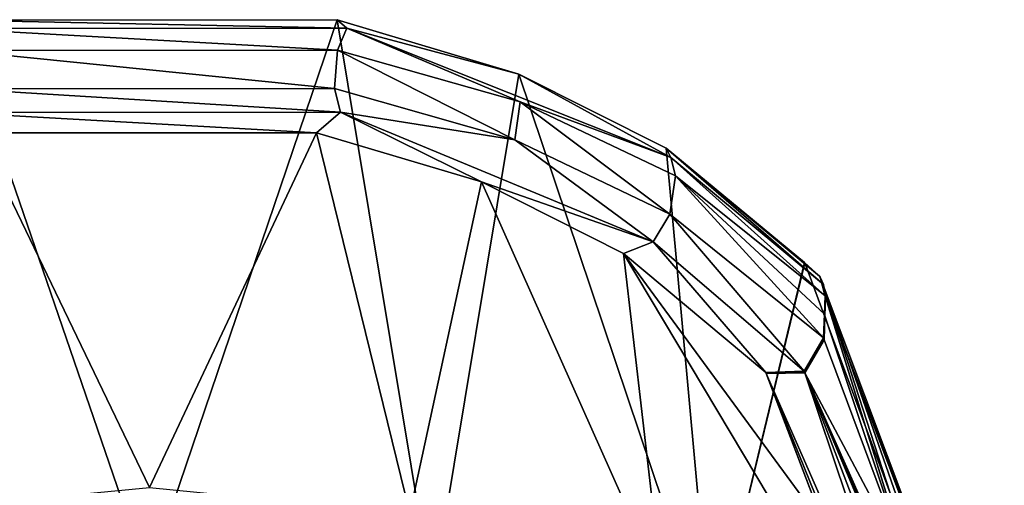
# Model space of a CAD drawing. Header units: millimetres. Extents: x -348 to 175, y 0 to 247.
# Tile 85 of 196: x -153 to -128, y 97 to 109. Entities that reach past the tile are written whole.
import ezdxf

# ---------------------------------------------------------------- set-up
doc = ezdxf.new("R2010")
doc.units = ezdxf.units.MM
doc.header["$LTSCALE"] = 65.185185
for name, color, linetype in [('1906', 7, 'CONTINUOUS'), ('1908', 7, 'CONTINUOUS'), ('1909', 7, 'CONTINUOUS'), ('1923', 7, 'CONTINUOUS'), ('1924', 7, 'CONTINUOUS'), ('1929', 7, 'CONTINUOUS'), ('1931', 7, 'CONTINUOUS'), ('1933', 7, 'CONTINUOUS'), ('1934', 7, 'CONTINUOUS'), ('1936', 7, 'CONTINUOUS'), ('1937', 7, 'CONTINUOUS')]:
    doc.layers.add(name, color=color, linetype=linetype)

msp = doc.modelspace()

# ---------------------------------------------------------------- linework, layer by layer
at = {"layer": '1906', "linetype": 'CONTINUOUS'}
for points in [[(-132.633, 102.3, 70.082), (-132.649, 101.817, 70.314), (-130.461, 95.28, 37.568), (-132.633, 102.3, 70.082)], [(-130.409, 96.391, 36.784), (-132.633, 102.3, 70.082), (-130.461, 95.28, 37.568), (-130.409, 96.391, 36.784)], [(-132.649, 101.817, 70.314), (-132.666, 101.205, 70.57), (-130.461, 95.28, 37.568), (-132.649, 101.817, 70.314)]]:
    msp.add_3dface(points, dxfattribs=at)
at = {"layer": '1908', "linetype": 'CONTINUOUS'}
for points in [[(-150, 95.123, 0), (-157.291, 94.667, 0.161), (-154.899, 109.401, 83.133), (-150, 95.123, 0)], [(-145.154, 109.411, 83.147), (-150, 95.123, 0), (-154.899, 109.401, 83.133), (-145.154, 109.411, 83.147)], [(-142.709, 94.667, 0.161), (-150, 95.123, 0), (-145.154, 109.411, 83.147), (-142.709, 94.667, 0.161)], [(-140.496, 108.017, 81.229), (-142.709, 94.667, 0.161), (-145.154, 109.411, 83.147), (-140.496, 108.017, 81.229)], [(-135.548, 93.306, 0.635), (-142.709, 94.667, 0.161), (-140.496, 108.017, 81.229), (-135.548, 93.306, 0.635)], [(-136.714, 106.12, 78.111), (-135.548, 93.306, 0.635), (-140.496, 108.017, 81.229), (-136.714, 106.12, 78.111)], [(-133.168, 103.189, 69.97), (-135.548, 93.306, 0.635), (-136.714, 106.12, 78.111), (-133.168, 103.189, 69.97)], [(-133.161, 103.174, 69.892), (-135.548, 93.306, 0.635), (-133.168, 103.189, 69.97), (-133.161, 103.174, 69.892)], [(-130.978, 97.273, 36.502), (-135.548, 93.306, 0.635), (-133.161, 103.174, 69.892), (-130.978, 97.273, 36.502)]]:
    msp.add_3dface(points, dxfattribs=at)
at = {"layer": '1909', "linetype": 'CONTINUOUS'}
for points in [[(-156.648, 96.773, 29.648), (-149.962, 97.413, 30.264), (-154.344, 106.508, 83.714), (-156.648, 96.773, 29.648)], [(-154.344, 106.508, 83.714), (-149.962, 97.413, 30.264), (-145.685, 106.514, 83.721), (-154.344, 106.508, 83.714)], [(-149.962, 97.413, 30.264), (-143.285, 96.76, 29.64), (-145.685, 106.514, 83.721), (-149.962, 97.413, 30.264)], [(-145.685, 106.514, 83.721), (-143.285, 96.76, 29.64), (-141.449, 105.253, 81.948), (-145.685, 106.514, 83.721)], [(-143.285, 96.76, 29.64), (-136.821, 94.87, 27.706), (-141.449, 105.253, 81.948), (-143.285, 96.76, 29.64)], [(-141.449, 105.253, 81.948), (-136.821, 94.87, 27.706), (-137.815, 103.42, 78.93), (-141.449, 105.253, 81.948)], [(-136.821, 94.87, 27.706), (-130.998, 92.001, 24.301), (-137.815, 103.42, 78.93), (-136.821, 94.87, 27.706)], [(-130.998, 92.001, 24.301), (-132.654, 96.377, 48.652), (-137.815, 103.42, 78.93), (-130.998, 92.001, 24.301)], [(-134.163, 100.363, 70.741), (-137.815, 103.42, 78.93), (-132.654, 96.377, 48.652), (-134.163, 100.363, 70.741)], [(-134.156, 100.351, 70.684), (-134.163, 100.363, 70.741), (-132.654, 96.377, 48.652), (-134.156, 100.351, 70.684)], [(-134.152, 100.341, 70.626), (-134.156, 100.351, 70.684), (-132.654, 96.377, 48.652), (-134.152, 100.341, 70.626)]]:
    msp.add_3dface(points, dxfattribs=at)
at = {"layer": '1923', "linetype": 'CONTINUOUS'}
for points in [[(-130.461, 95.28, 37.568), (-132.666, 101.205, 70.57), (-133.164, 100.359, 70.689), (-130.461, 95.28, 37.568)], [(-133.164, 100.359, 70.689), (-134.152, 100.341, 70.626), (-129.91, 90.667, 17.291), (-133.164, 100.359, 70.689)], [(-134.152, 100.341, 70.626), (-132.654, 96.377, 48.652), (-130.527, 91.393, 21.382), (-134.152, 100.341, 70.626)], [(-129.91, 90.667, 17.291), (-134.152, 100.341, 70.626), (-130.527, 91.393, 21.382), (-129.91, 90.667, 17.291)], [(-128.049, 88.828, 1.467), (-130.461, 95.28, 37.568), (-133.164, 100.359, 70.689), (-128.049, 88.828, 1.467)], [(-128.049, 88.828, 1.467), (-133.164, 100.359, 70.689), (-128.184, 88.875, 3.071), (-128.049, 88.828, 1.467)], [(-128.184, 88.875, 3.071), (-133.164, 100.359, 70.689), (-128.417, 89.07, 5.375), (-128.184, 88.875, 3.071)], [(-128.417, 89.07, 5.375), (-133.164, 100.359, 70.689), (-129.151, 89.828, 11.673), (-128.417, 89.07, 5.375)], [(-129.151, 89.828, 11.673), (-133.164, 100.359, 70.689), (-129.91, 90.667, 17.291), (-129.151, 89.828, 11.673)]]:
    msp.add_3dface(points, dxfattribs=at)
at = {"layer": '1924', "linetype": 'CONTINUOUS'}
for points in [[(-130.978, 97.273, 36.502), (-133.161, 103.174, 69.892), (-132.772, 102.812, 69.982), (-130.978, 97.273, 36.502)], [(-132.772, 102.812, 69.982), (-132.633, 102.3, 70.082), (-128.222, 90.703, 1.478), (-132.772, 102.812, 69.982)], [(-128.673, 91.065, 1.383), (-130.978, 97.273, 36.502), (-132.772, 102.812, 69.982), (-128.673, 91.065, 1.383)], [(-128.673, 91.065, 1.383), (-132.772, 102.812, 69.982), (-128.222, 90.703, 1.478), (-128.673, 91.065, 1.383)], [(-132.633, 102.3, 70.082), (-130.409, 96.391, 36.784), (-128.222, 90.703, 1.478), (-132.633, 102.3, 70.082)]]:
    msp.add_3dface(points, dxfattribs=at)
at = {"layer": '1929', "linetype": 'CONTINUOUS'}
for points in [[(-145.142, 108.627, 84.293), (-154.888, 108.621, 84.285), (-145.221, 107.647, 84.488), (-145.142, 108.627, 84.293)], [(-145.221, 107.647, 84.488), (-154.888, 108.621, 84.285), (-154.807, 107.642, 84.481), (-145.221, 107.647, 84.488)], [(-140.593, 106.332, 82.602), (-145.142, 108.627, 84.293), (-145.221, 107.647, 84.488), (-140.593, 106.332, 82.602)], [(-140.456, 107.306, 82.341), (-145.142, 108.627, 84.293), (-140.593, 106.332, 82.602), (-140.456, 107.306, 82.341)], [(-136.623, 104.422, 79.393), (-140.456, 107.306, 82.341), (-140.593, 106.332, 82.602), (-136.623, 104.422, 79.393)], [(-136.478, 105.41, 79.04), (-140.456, 107.306, 82.341), (-136.623, 104.422, 79.393), (-136.478, 105.41, 79.04)], [(-132.682, 101.249, 70.738), (-136.478, 105.41, 79.04), (-136.623, 104.422, 79.393), (-132.682, 101.249, 70.738)], [(-132.643, 102.333, 70.194), (-136.478, 105.41, 79.04), (-132.662, 101.861, 70.451), (-132.643, 102.333, 70.194)], [(-132.662, 101.861, 70.451), (-136.478, 105.41, 79.04), (-132.682, 101.249, 70.738), (-132.662, 101.861, 70.451)]]:
    msp.add_3dface(points, dxfattribs=at)
at = {"layer": '1931', "linetype": 'CONTINUOUS'}
for points in [[(-132.649, 101.817, 70.314), (-132.643, 102.333, 70.194), (-132.662, 101.861, 70.451), (-132.649, 101.817, 70.314)], [(-132.643, 102.333, 70.194), (-132.649, 101.817, 70.314), (-132.638, 102.317, 70.138), (-132.643, 102.333, 70.194)], [(-132.649, 101.817, 70.314), (-132.633, 102.3, 70.082), (-132.638, 102.317, 70.138), (-132.649, 101.817, 70.314)], [(-132.666, 101.205, 70.57), (-132.662, 101.861, 70.451), (-132.682, 101.249, 70.738), (-132.666, 101.205, 70.57)], [(-132.666, 101.205, 70.57), (-132.649, 101.817, 70.314), (-132.662, 101.861, 70.451), (-132.666, 101.205, 70.57)], [(-132.666, 101.205, 70.57), (-132.682, 101.249, 70.738), (-132.673, 101.226, 70.654), (-132.666, 101.205, 70.57)]]:
    msp.add_3dface(points, dxfattribs=at)
at = {"layer": '1933', "linetype": 'CONTINUOUS'}
for points in [[(-145.066, 107.037, 84.378), (-154.807, 107.642, 84.481), (-154.973, 107.028, 84.367), (-145.066, 107.037, 84.378)], [(-145.221, 107.647, 84.488), (-154.807, 107.642, 84.481), (-145.066, 107.037, 84.378), (-145.221, 107.647, 84.488)], [(-140.593, 106.332, 82.602), (-145.221, 107.647, 84.488), (-145.066, 107.037, 84.378), (-140.593, 106.332, 82.602)], [(-145.685, 106.514, 83.721), (-145.066, 107.037, 84.378), (-154.973, 107.028, 84.367), (-145.685, 106.514, 83.721)], [(-154.344, 106.508, 83.714), (-145.685, 106.514, 83.721), (-154.973, 107.028, 84.367), (-154.344, 106.508, 83.714)], [(-145.685, 106.514, 83.721), (-141.449, 105.253, 81.948), (-145.066, 107.037, 84.378), (-145.685, 106.514, 83.721)], [(-141.449, 105.253, 81.948), (-137.053, 103.718, 79.496), (-145.066, 107.037, 84.378), (-141.449, 105.253, 81.948)], [(-137.053, 103.718, 79.496), (-140.593, 106.332, 82.602), (-145.066, 107.037, 84.378), (-137.053, 103.718, 79.496)], [(-136.623, 104.422, 79.393), (-140.593, 106.332, 82.602), (-137.053, 103.718, 79.496), (-136.623, 104.422, 79.393)], [(-141.449, 105.253, 81.948), (-137.815, 103.42, 78.93), (-137.053, 103.718, 79.496), (-141.449, 105.253, 81.948)], [(-133.176, 100.395, 70.858), (-136.623, 104.422, 79.393), (-137.053, 103.718, 79.496), (-133.176, 100.395, 70.858)], [(-132.682, 101.249, 70.738), (-136.623, 104.422, 79.393), (-133.176, 100.395, 70.858), (-132.682, 101.249, 70.738)], [(-137.815, 103.42, 78.93), (-134.163, 100.363, 70.741), (-137.053, 103.718, 79.496), (-137.815, 103.42, 78.93)], [(-134.163, 100.363, 70.741), (-133.176, 100.395, 70.858), (-137.053, 103.718, 79.496), (-134.163, 100.363, 70.741)]]:
    msp.add_3dface(points, dxfattribs=at)
at = {"layer": '1934', "linetype": 'CONTINUOUS'}
for points in [[(-132.673, 101.226, 70.654), (-132.682, 101.249, 70.738), (-133.176, 100.395, 70.858), (-132.673, 101.226, 70.654)], [(-132.666, 101.205, 70.57), (-132.673, 101.226, 70.654), (-133.176, 100.395, 70.858), (-132.666, 101.205, 70.57)], [(-133.164, 100.359, 70.689), (-132.666, 101.205, 70.57), (-133.176, 100.395, 70.858), (-133.164, 100.359, 70.689)], [(-134.163, 100.363, 70.741), (-133.164, 100.359, 70.689), (-133.176, 100.395, 70.858), (-134.163, 100.363, 70.741)], [(-134.163, 100.363, 70.741), (-134.156, 100.351, 70.684), (-133.164, 100.359, 70.689), (-134.163, 100.363, 70.741)], [(-134.156, 100.351, 70.684), (-134.152, 100.341, 70.626), (-133.164, 100.359, 70.689), (-134.156, 100.351, 70.684)]]:
    msp.add_3dface(points, dxfattribs=at)
at = {"layer": '1936', "linetype": 'CONTINUOUS'}
for points in [[(-154.899, 109.401, 83.133), (-155.12, 109.187, 83.838), (-144.902, 109.192, 83.844), (-154.899, 109.401, 83.133)], [(-145.154, 109.411, 83.147), (-154.899, 109.401, 83.133), (-144.902, 109.192, 83.844), (-145.154, 109.411, 83.147)], [(-140.496, 108.017, 81.229), (-145.154, 109.411, 83.147), (-144.902, 109.192, 83.844), (-140.496, 108.017, 81.229)], [(-155.12, 109.187, 83.838), (-145.142, 108.627, 84.293), (-144.902, 109.192, 83.844), (-155.12, 109.187, 83.838)], [(-154.888, 108.621, 84.285), (-145.142, 108.627, 84.293), (-155.12, 109.187, 83.838), (-154.888, 108.621, 84.285)], [(-145.142, 108.627, 84.293), (-140.456, 107.306, 82.341), (-144.902, 109.192, 83.844), (-145.142, 108.627, 84.293)], [(-140.496, 108.017, 81.229), (-144.902, 109.192, 83.844), (-136.597, 105.877, 78.933), (-140.496, 108.017, 81.229)], [(-144.902, 109.192, 83.844), (-140.456, 107.306, 82.341), (-136.597, 105.877, 78.933), (-144.902, 109.192, 83.844)], [(-136.714, 106.12, 78.111), (-140.496, 108.017, 81.229), (-136.597, 105.877, 78.933), (-136.714, 106.12, 78.111)], [(-140.456, 107.306, 82.341), (-136.478, 105.41, 79.04), (-136.597, 105.877, 78.933), (-140.456, 107.306, 82.341)], [(-133.168, 103.189, 69.97), (-136.714, 106.12, 78.111), (-132.784, 102.835, 70.08), (-133.168, 103.189, 69.97)], [(-136.714, 106.12, 78.111), (-136.597, 105.877, 78.933), (-132.686, 102.617, 70.134), (-136.714, 106.12, 78.111)], [(-136.714, 106.12, 78.111), (-132.686, 102.617, 70.134), (-132.784, 102.835, 70.08), (-136.714, 106.12, 78.111)], [(-136.478, 105.41, 79.04), (-132.643, 102.333, 70.194), (-136.597, 105.877, 78.933), (-136.478, 105.41, 79.04)], [(-136.597, 105.877, 78.933), (-132.643, 102.333, 70.194), (-132.686, 102.617, 70.134), (-136.597, 105.877, 78.933)]]:
    msp.add_3dface(points, dxfattribs=at)
at = {"layer": '1937', "linetype": 'CONTINUOUS'}
for points in [[(-133.161, 103.174, 69.892), (-133.168, 103.189, 69.97), (-132.784, 102.835, 70.08), (-133.161, 103.174, 69.892)], [(-132.772, 102.812, 69.982), (-133.161, 103.174, 69.892), (-132.784, 102.835, 70.08), (-132.772, 102.812, 69.982)], [(-132.686, 102.617, 70.134), (-132.772, 102.812, 69.982), (-132.784, 102.835, 70.08), (-132.686, 102.617, 70.134)], [(-132.633, 102.3, 70.082), (-132.772, 102.812, 69.982), (-132.638, 102.317, 70.138), (-132.633, 102.3, 70.082)], [(-132.772, 102.812, 69.982), (-132.643, 102.333, 70.194), (-132.638, 102.317, 70.138), (-132.772, 102.812, 69.982)], [(-132.643, 102.333, 70.194), (-132.772, 102.812, 69.982), (-132.686, 102.617, 70.134), (-132.643, 102.333, 70.194)]]:
    msp.add_3dface(points, dxfattribs=at)

doc.saveas('drawing.dxf')
